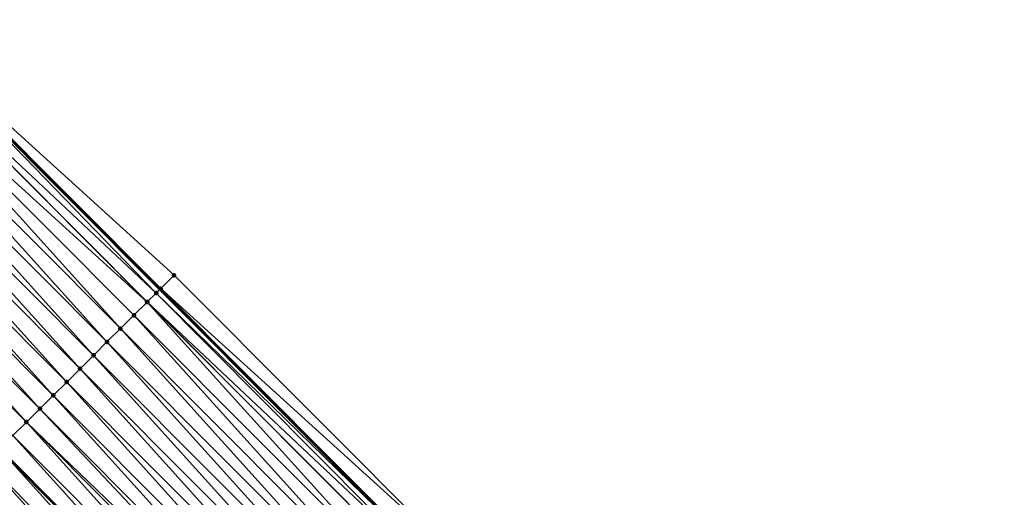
# Model space of a CAD drawing. Header units: feet. Extents: x 2017353 to 2024169, y 808050 to 818690.
# Tile 204 of 256: x 2019662 to 2019714, y 816612 to 816637. Entities that reach past the tile are written whole.
import ezdxf

# ---------------------------------------------------------------- set-up
doc = ezdxf.new("R2010")
doc.units = ezdxf.units.FT
doc.header["$MEASUREMENT"] = 0
for name, color, linetype, lineweight in [('EP_Travel Lane', 172, 'Continuous', 53), ('SB-Road Shots', 141, 'Continuous', 100), ('SB-Road X-Section', 40, 'Continuous', 13), ('STRIPING', 60, 'Continuous', 53)]:
    doc.layers.add(name, color=color, linetype=linetype, lineweight=lineweight)
doc.layers.add('I-77-MM15-17_SB-Surface-BORDER', color=7, linetype='Continuous')
doc.layers.add('I-77-MM15-17_SB-Surface-TIN', color=7, linetype='Continuous')

msp = doc.modelspace()

# ---------------------------------------------------------------- linework, layer by layer
at = {"layer": 'EP_Travel Lane'}
msp.add_polyline3d([(2019584.926576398, 816707.7788281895, 256.0905648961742), (2019599.054889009, 816693.6101117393, 256.0054210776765), (2019613.169114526, 816679.440468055, 255.9053984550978), (2019627.28335571, 816665.270808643, 255.8093286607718), (2019641.397589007, 816651.101157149, 255.7112752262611), (2019655.511770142, 816636.9315580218, 255.6001283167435), (2019669.625985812, 816622.7619242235, 255.497642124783), (2019683.740171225, 816608.5923208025, 255.3875688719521), (2019697.854354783, 816594.422719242, 255.2770222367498), (2019711.968506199, 816580.2531499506, 255.1584155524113), (2019726.08249774, 816566.0837411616, 254.9996703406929), (2019740.174981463, 816551.9527903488, 254.8702114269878)], dxfattribs=at)
at = {"layer": 'I-77-MM15-17_SB-Surface-BORDER', "color": 3, "linetype": 'Continuous', "lineweight": -3}
msp.add_polyline3d([(2019586.61567226, 816709.4635027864, 256.0969242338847), (2019600.190593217, 816694.7413454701, 256.0090278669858), (2019613.91947105, 816680.1879113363, 255.9027114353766), (2019628.033718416, 816666.0182464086, 255.8081074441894), (2019642.147934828, 816651.8486125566, 255.7057291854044), (2019655.553649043, 816636.973270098, 255.6005094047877), (2019670.376337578, 816623.5093750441, 255.4934150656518), (2019684.490496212, 816609.3397991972, 255.376533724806), (2019698.604685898, 816595.1701921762, 255.2674381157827), (2019712.718846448, 816581.0006144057, 255.1510377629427), (2019726.184021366, 816566.1848652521, 254.9999811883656), (2019740.284093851, 816552.0621384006, 254.8706309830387)], dxfattribs=at)
at = {"layer": 'I-77-MM15-17_SB-Surface-TIN', "color": 128, "linetype": 'Continuous', "lineweight": -3}
for points in [[(2019669.427786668, 816622.5644929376, 255.4985581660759), (2019655.511770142, 816636.9315580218, 255.6001283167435), (2019654.845124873, 816636.2675835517, 255.5921522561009)], [(2019655.545585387, 816636.9652377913, 255.6005328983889), (2019655.511770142, 816636.9315580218, 255.6001283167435), (2019669.625985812, 816622.7619242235, 255.497642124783)], [(2019669.427786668, 816622.5644929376, 255.4985581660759), (2019669.625985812, 816622.7619242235, 255.497642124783), (2019655.511770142, 816636.9315580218, 255.6001283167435)], [(2019669.667862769, 816622.8036389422, 255.4974485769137), (2019655.553649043, 816636.973270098, 255.6005094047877), (2019655.545585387, 816636.9652377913, 255.6005328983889)], [(2019669.667862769, 816622.8036389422, 255.4974485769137), (2019655.545585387, 816636.9652377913, 255.6005328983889), (2019669.625985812, 816622.7619242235, 255.497642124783)], [(2019669.667862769, 816622.8036389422, 255.4974485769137), (2019670.376337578, 816623.5093750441, 255.4934150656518), (2019655.553649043, 816636.973270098, 255.6005094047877)], [(2019668.945306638, 816622.083962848, 255.4906561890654), (2019654.845124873, 816636.2675835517, 255.5921522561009), (2019654.136535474, 816635.561962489, 255.5674221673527)], [(2019668.945306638, 816622.083962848, 255.4906561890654), (2019668.959346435, 816622.0979445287, 255.4910586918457), (2019654.845124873, 816636.2675835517, 255.5921522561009)], [(2019668.959346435, 816622.0979445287, 255.4910586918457), (2019669.427786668, 816622.5644929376, 255.4985581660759), (2019654.845124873, 816636.2675835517, 255.5921522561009)], [(2019667.542177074, 816620.686692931, 255.4439675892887), (2019654.136535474, 816635.561962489, 255.5674221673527), (2019653.427951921, 816634.8563355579, 255.5441594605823)], [(2019667.542177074, 816620.686692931, 255.4439675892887), (2019668.250764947, 816621.3923155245, 255.4683145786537), (2019654.136535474, 816635.561962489, 255.5674221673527)], [(2019668.250764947, 816621.3923155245, 255.4683145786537), (2019668.945306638, 816622.083962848, 255.4906561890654), (2019654.136535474, 816635.561962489, 255.5674221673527)], [(2019666.833606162, 816619.981053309, 255.4238782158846), (2019653.427951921, 816634.8563355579, 255.5441594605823), (2019652.719380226, 816634.1506967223, 255.5238731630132)], [(2019666.833606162, 816619.981053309, 255.4238782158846), (2019667.542177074, 816620.686692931, 255.4439675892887), (2019653.427951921, 816634.8563355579, 255.5441594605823)], [(2019666.125040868, 816619.275408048, 255.4051987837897), (2019652.719380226, 816634.1506967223, 255.5238731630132), (2019652.01080861, 816633.4450578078, 255.5036065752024)], [(2019666.125040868, 816619.275408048, 255.4051987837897), (2019666.833606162, 816619.981053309, 255.4238782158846), (2019652.719380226, 816634.1506967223, 255.5238731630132)], [(2019665.416467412, 816618.5697709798, 255.3844708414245), (2019652.01080861, 816633.4450578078, 255.5036065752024), (2019651.30222974, 816632.7394261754, 255.4815193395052)], [(2019665.416467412, 816618.5697709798, 255.3844708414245), (2019666.125040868, 816619.275408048, 255.4051987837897), (2019652.01080861, 816633.4450578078, 255.5036065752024)], [(2019664.707894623, 816617.864133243, 255.3639101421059), (2019651.30222974, 816632.7394261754, 255.4815193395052), (2019650.593648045, 816632.0337973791, 255.4587228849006)], [(2019664.707894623, 816617.864133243, 255.3639101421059), (2019665.416467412, 816618.5697709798, 255.3844708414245), (2019651.30222974, 816632.7394261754, 255.4815193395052)], [(2019663.999318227, 816617.1584991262, 255.3424443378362), (2019650.593648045, 816632.0337973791, 255.4587228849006), (2019649.885072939, 816631.3281619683, 255.4375803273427)], [(2019663.999318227, 816617.1584991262, 255.3424443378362), (2019664.707894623, 816617.864133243, 255.3639101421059), (2019650.593648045, 816632.0337973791, 255.4587228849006)], [(2019663.290739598, 816616.4528672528, 255.3204176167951), (2019649.885072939, 816631.3281619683, 255.4375803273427), (2019649.176501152, 816630.6225232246, 255.417271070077)], [(2019663.290739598, 816616.4528672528, 255.3204176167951), (2019663.999318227, 816617.1584991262, 255.3424443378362), (2019649.885072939, 816631.3281619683, 255.4375803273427)], [(2019662.582156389, 816615.7472399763, 255.2972414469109), (2019649.176501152, 816630.6225232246, 255.417271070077), (2019648.467922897, 816629.9168909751, 255.3953380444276)], [(2019662.582156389, 816615.7472399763, 255.2972414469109), (2019663.290739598, 816616.4528672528, 255.3204176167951), (2019649.176501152, 816630.6225232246, 255.417271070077)], [(2019661.873565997, 816615.0416199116, 255.2722621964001), (2019662.582156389, 816615.7472399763, 255.2972414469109), (2019648.467922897, 816629.9168909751, 255.3953380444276)], [(2019684.490496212, 816609.3397991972, 255.376533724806), (2019670.376337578, 816623.5093750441, 255.4934150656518), (2019669.667862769, 816622.8036389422, 255.4974485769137)], [(2019669.427786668, 816622.5644929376, 255.4985581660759), (2019683.740171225, 816608.5923208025, 255.3875688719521), (2019669.625985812, 816622.7619242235, 255.497642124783)], [(2019683.782048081, 816608.6340363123, 255.3872634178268), (2019669.667862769, 816622.8036389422, 255.4974485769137), (2019669.625985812, 816622.7619242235, 255.497642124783)], [(2019683.782048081, 816608.6340363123, 255.3872634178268), (2019669.625985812, 816622.7619242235, 255.497642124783), (2019683.740171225, 816608.5923208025, 255.3875688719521)], [(2019683.782048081, 816608.6340363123, 255.3872634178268), (2019684.490496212, 816609.3397991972, 255.376533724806), (2019669.667862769, 816622.8036389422, 255.4974485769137)], [(2019683.513506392, 816608.3665292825, 255.3892221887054), (2019669.427786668, 816622.5644929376, 255.4985581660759), (2019668.959346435, 816622.0979445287, 255.4910586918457)], [(2019683.513506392, 816608.3665292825, 255.3892221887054), (2019683.740171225, 816608.5923208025, 255.3875688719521), (2019669.427786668, 816622.5644929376, 255.4985581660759)], [(2019682.364951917, 816607.2227112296, 255.3585451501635), (2019668.945306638, 816622.083962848, 255.4906561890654), (2019668.250764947, 816621.3923155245, 255.4683145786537)], [(2019683.073531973, 816607.9283416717, 255.3809300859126), (2019668.959346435, 816622.0979445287, 255.4910586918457), (2019668.945306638, 816622.083962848, 255.4906561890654)], [(2019682.364951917, 816607.2227112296, 255.3585451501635), (2019683.073531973, 816607.9283416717, 255.3809300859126), (2019668.945306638, 816622.083962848, 255.4906561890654)], [(2019683.073531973, 816607.9283416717, 255.3809300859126), (2019683.513506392, 816608.3665292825, 255.3892221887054), (2019668.959346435, 816622.0979445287, 255.4910586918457)], [(2019681.656362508, 816606.517090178, 255.3338123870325), (2019668.250764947, 816621.3923155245, 255.4683145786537), (2019667.542177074, 816620.686692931, 255.4439675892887)], [(2019681.656362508, 816606.517090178, 255.3338123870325), (2019682.364951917, 816607.2227112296, 255.3585451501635), (2019668.250764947, 816621.3923155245, 255.4683145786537)], [(2019680.947800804, 816605.8114413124, 255.3160338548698), (2019667.542177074, 816620.686692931, 255.4439675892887), (2019666.833606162, 816619.981053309, 255.4238782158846)], [(2019680.947800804, 816605.8114413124, 255.3160338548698), (2019681.656362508, 816606.517090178, 255.3338123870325), (2019667.542177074, 816620.686692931, 255.4439675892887)], [(2019680.239234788, 816605.1057967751, 255.297173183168), (2019666.833606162, 816619.981053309, 255.4238782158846), (2019666.125040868, 816619.275408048, 255.4051987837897)], [(2019680.239234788, 816605.1057967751, 255.297173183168), (2019680.947800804, 816605.8114413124, 255.3160338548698), (2019666.833606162, 816619.981053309, 255.4238782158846)], [(2019679.53066821, 816604.4001528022, 255.2781713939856), (2019666.125040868, 816619.275408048, 255.4051987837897), (2019665.416467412, 816618.5697709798, 255.3844708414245)], [(2019679.53066821, 816604.4001528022, 255.2781713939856), (2019680.239234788, 816605.1057967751, 255.297173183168), (2019666.125040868, 816619.275408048, 255.4051987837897)], [(2019678.822093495, 816603.6945169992, 255.2571269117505), (2019665.416467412, 816618.5697709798, 255.3844708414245), (2019664.707894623, 816617.864133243, 255.3639101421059)], [(2019678.822093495, 816603.6945169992, 255.2571269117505), (2019679.53066821, 816604.4001528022, 255.2781713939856), (2019665.416467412, 816618.5697709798, 255.3844708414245)], [(2019678.113526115, 816602.9888738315, 255.2379237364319), (2019664.707894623, 816617.864133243, 255.3639101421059), (2019663.999318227, 816617.1584991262, 255.3424443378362)], [(2019678.113526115, 816602.9888738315, 255.2379237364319), (2019678.822093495, 816603.6945169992, 255.2571269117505), (2019664.707894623, 816617.864133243, 255.3639101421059)], [(2019677.404957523, 816602.2832318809, 255.218416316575), (2019663.999318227, 816617.1584991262, 255.3424443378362), (2019663.290739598, 816616.4528672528, 255.3204176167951)], [(2019677.404957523, 816602.2832318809, 255.218416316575), (2019678.113526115, 816602.9888738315, 255.2379237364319), (2019663.999318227, 816617.1584991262, 255.3424443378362)], [(2019676.98946662, 816601.8694612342, 255.2064591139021), (2019663.290739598, 816616.4528672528, 255.3204176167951), (2019662.582156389, 816615.7472399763, 255.2972414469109)], [(2019676.98946662, 816601.8694612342, 255.2064591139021), (2019677.404957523, 816602.2832318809, 255.218416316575), (2019663.290739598, 816616.4528672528, 255.3204176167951)], [(2019675.987791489, 816600.8719769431, 255.1721597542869), (2019662.582156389, 816615.7472399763, 255.2972414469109), (2019661.873565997, 816615.0416199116, 255.2722621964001)], [(2019675.987791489, 816600.8719769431, 255.1721597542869), (2019676.69638242, 816601.5775964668, 255.1972745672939), (2019662.582156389, 816615.7472399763, 255.2972414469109)], [(2019676.69638242, 816601.5775964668, 255.1972745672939), (2019676.98946662, 816601.8694612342, 255.2064591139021), (2019662.582156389, 816615.7472399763, 255.2972414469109)], [(2019675.279198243, 816600.1663597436, 255.1464638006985), (2019661.873565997, 816615.0416199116, 255.2722621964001), (2019661.164987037, 816614.335988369, 255.2501527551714)], [(2019675.279198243, 816600.1663597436, 255.1464638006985), (2019675.987791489, 816600.8719769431, 255.1721597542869), (2019661.873565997, 816615.0416199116, 255.2722621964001)], [(2019674.570615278, 816599.4607322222, 255.1233486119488), (2019661.156273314, 816614.327311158, 255.2498473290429), (2019660.456397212, 816613.6303677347, 255.2253158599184)], [(2019661.164987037, 816614.335988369, 255.2501527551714), (2019661.156273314, 816614.327311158, 255.2498473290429), (2019675.270484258, 816600.1576821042, 255.1461795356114)], [(2019674.570615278, 816599.4607322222, 255.1233486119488), (2019675.270484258, 816600.1576821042, 255.1461795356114), (2019661.156273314, 816614.327311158, 255.2498473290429)], [(2019675.279198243, 816600.1663597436, 255.1464638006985), (2019661.164987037, 816614.335988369, 255.2501527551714), (2019675.270484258, 816600.1576821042, 255.1461795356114)], [(2019673.862031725, 816598.7551052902, 255.1000860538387), (2019660.456397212, 816613.6303677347, 255.2253158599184), (2019659.747805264, 816612.9247492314, 255.199946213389)], [(2019673.862031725, 816598.7551052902, 255.1000860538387), (2019674.570615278, 816599.4607322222, 255.1233486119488), (2019660.456397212, 816613.6303677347, 255.2253158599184)], [(2019673.153440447, 816598.0494861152, 255.0748840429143), (2019659.747805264, 816612.9247492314, 255.199946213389), (2019659.039220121, 816612.2191238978, 255.1762843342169)], [(2019673.153440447, 816598.0494861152, 255.0748840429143), (2019673.862031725, 816598.7551052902, 255.1000860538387), (2019659.747805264, 816612.9247492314, 255.199946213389)], [(2019672.444859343, 816597.3438567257, 255.0522359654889), (2019659.039220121, 816612.2191238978, 255.1762843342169), (2019658.330644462, 816611.5134890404, 255.1550036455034)], [(2019672.444859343, 816597.3438567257, 255.0522359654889), (2019673.153440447, 816598.0494861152, 255.0748840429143), (2019659.039220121, 816612.2191238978, 255.1762843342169)]]:
    msp.add_3dface(points, dxfattribs=at)
at = {"layer": 'SB-Road Shots', "lineweight": 100}
for p in [(2019670.376337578, 816623.5093750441, 255.4934150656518), (2019669.667862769, 816622.8036389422, 255.4974485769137), (2019669.427786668, 816622.5644929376, 255.4985581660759), (2019668.945306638, 816622.083962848, 255.4906561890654), (2019668.959346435, 816622.0979445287, 255.4910586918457), (2019668.250764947, 816621.3923155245, 255.4683145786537), (2019667.542177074, 816620.686692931, 255.4439675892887), (2019666.833606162, 816619.981053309, 255.4238782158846), (2019666.125040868, 816619.275408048, 255.4051987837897), (2019665.416467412, 816618.5697709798, 255.3844708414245), (2019664.707894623, 816617.864133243, 255.3639101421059), (2019663.999318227, 816617.1584991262, 255.3424443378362), (2019663.290739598, 816616.4528672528, 255.3204176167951), (2019662.582156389, 816615.7472399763, 255.2972414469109)]:
    msp.add_point(p, dxfattribs=at)
at = {"layer": 'SB-Road X-Section', "extrusion": (-0.7057087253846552, 0.7084795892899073, 0.005645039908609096), "elevation": -846736.4761853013, "flags": 128}
msp.add_lwpolyline([(-2007225.556505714, 5035.434846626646), (-2007224.556505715, 5035.438880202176), (-2007224.217643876, 5035.439989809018), (-2007223.556505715, 5035.432490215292), (-2007223.536691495, 5035.4320877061), (-2007222.556505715, 5035.409745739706), (-2007221.556505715, 5035.385398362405), (-2007220.556505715, 5035.365308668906), (-2007219.556505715, 5035.346628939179), (-2007218.556505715, 5035.325900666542), (-2007217.556505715, 5035.305339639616), (-2007216.556505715, 5035.28387349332), (-2007215.556505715, 5035.261846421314), (-2007214.556505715, 5035.238669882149), (-2007213.556505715, 5035.213690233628), (-2007212.556505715, 5035.191580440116), (-2007211.556505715, 5035.166743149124), (-2007210.556505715, 5035.14137309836), (-2007209.556505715, 5035.117710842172), (-2007208.556505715, 5035.096429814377), (-2007207.556505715, 5035.077384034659), (-2007206.556505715, 5035.05884635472), (-2007205.556505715, 5035.0387124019), (-2007204.556505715, 5035.017161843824), (-2007203.556505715, 5034.99670129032), (-2007202.556505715, 5034.97789777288), (-2007201.556505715, 5034.959432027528), (-2007200.827834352, 5034.941480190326), (-2007200.556505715, 5034.932122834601), (-2007199.556505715, 5034.890501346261), (-2007199.241358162, 5034.876148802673)], dxfattribs=at)
at = {"layer": 'STRIPING'}
msp.add_polyline3d([(2019590.585226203, 816685.1754487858, 255.7700997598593), (2019604.699429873, 816671.0058270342, 255.664603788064), (2019618.813708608, 816656.8361299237, 255.5779528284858), (2019632.927840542, 816642.6665801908, 255.4544525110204), (2019647.042049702, 816628.4969529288, 255.3503366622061), (2019661.156273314, 816614.327311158, 255.2498473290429), (2019675.270484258, 816600.1576821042, 255.1461795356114), (2019689.384688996, 816585.9880592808, 255.0409527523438), (2019703.498789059, 816571.8185415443, 254.9094523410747), (2019717.612920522, 816557.6489922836, 254.7858327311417)], dxfattribs=at)

doc.saveas('drawing.dxf')
